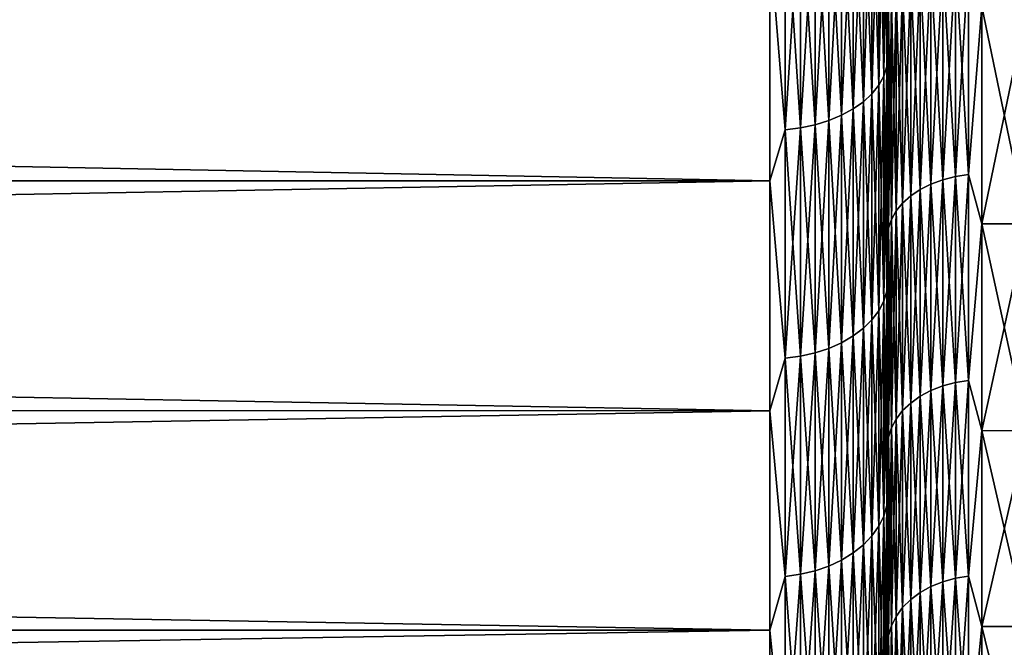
# Model space of a CAD drawing. Header units: metres. Extents: x -2 to 102, y -85 to 102.
# Tile 69 of 256: x 61.2 to 65.38, y -17.4 to -14.74. Entities that reach past the tile are written whole.
import ezdxf

# ---------------------------------------------------------------- set-up
doc = ezdxf.new("R2010")
doc.units = ezdxf.units.M
doc.layers.add('solid_21064300', color=7, linetype='CONTINUOUS')

msp = doc.modelspace()

# ---------------------------------------------------------------- linework, layer by layer
at = {"layer": 'solid_21064300'}
for points in [[(64.875809, -13.943545, 19.613342), (64.863113, -13.98076, 19.665689), (64.863113, -14.974587, 18.919901)], [(64.875809, -14.934728, 18.869541), (64.875809, -13.943545, 19.613342), (64.863113, -14.974587, 18.919901)], [(64.875809, -13.943545, -19.613342), (64.875809, -14.934728, -18.869541), (64.863113, -13.98076, -19.665689)], [(64.875809, -13.943545, -19.613342), (64.879997, -14.099415, -19.421804), (64.875809, -14.934728, -18.869541)], [(64.875809, -14.934728, 18.869541), (64.879997, -14.099416, 19.421804), (64.875809, -13.943545, 19.613342)], [(64.879997, -13.947654, -18.788897), (64.879997, -14.928626, -18.019255), (64.879997, -14.099415, -19.421804)], [(64.879997, -14.928627, 18.019253), (64.879997, -13.947654, 18.788897), (64.879997, -14.099416, 19.421804)], [(64.883995, -14.690593, 18.141371), (64.879997, -13.947654, 18.788897), (64.879997, -14.928627, 18.019253)], [(64.883995, -14.690593, -18.141371), (64.879997, -14.928626, -18.019255), (64.879997, -13.947654, -18.788897)], [(64.863113, -13.98076, 19.665689), (64.84214, -14.016693, 19.716234), (64.84214, -15.013076, 18.968531)], [(64.863113, -14.974587, 18.919901), (64.863113, -13.98076, 19.665689), (64.84214, -15.013076, 18.968531)], [(64.863113, -13.98076, -19.665689), (64.863113, -14.974587, -18.919901), (64.84214, -14.016693, -19.716234)], [(64.875809, -14.934728, -18.869541), (64.863113, -14.974587, -18.919901), (64.863113, -13.98076, -19.665689)], [(64.84214, -14.016693, 19.716234), (64.81324, -14.050732, 19.764114), (64.81324, -15.049534, 19.014595)], [(64.84214, -15.013076, 18.968531), (64.84214, -14.016693, 19.716234), (64.81324, -15.049534, 19.014595)], [(64.84214, -14.016693, -19.716234), (64.84214, -15.013076, -18.968531), (64.81324, -14.050732, -19.764114)], [(64.863113, -14.974587, -18.919901), (64.84214, -15.013076, -18.968531), (64.84214, -14.016693, -19.716234)], [(64.776917, -14.082291, 19.808504), (64.733788, -14.110828, 19.848648), (64.733788, -15.113902, 19.095922)], [(64.776917, -15.083336, 19.057302), (64.776917, -14.082291, 19.808504), (64.733788, -15.113902, 19.095922)], [(64.776917, -14.082291, -19.808504), (64.776917, -15.083336, -19.057302), (64.733788, -14.110828, -19.848648)], [(64.81324, -14.050732, 19.764114), (64.776917, -14.082291, 19.808504), (64.776917, -15.083336, 19.057302)], [(64.81324, -15.049534, 19.014595), (64.81324, -14.050732, 19.764114), (64.776917, -15.083336, 19.057302)], [(64.81324, -14.050732, -19.764114), (64.81324, -15.049534, -19.014595), (64.776917, -14.082291, -19.808504)], [(64.81324, -15.049534, -19.014595), (64.776917, -15.083336, -19.057302), (64.776917, -14.082291, -19.808504)], [(64.84214, -15.013076, -18.968531), (64.81324, -15.049534, -19.014595), (64.81324, -14.050732, -19.764114)], [(64.733788, -14.110828, 19.848648), (64.684586, -14.135857, 19.883852), (64.684586, -15.14071, 19.129793)], [(64.733788, -15.113902, 19.095922), (64.733788, -14.110828, 19.848648), (64.684586, -15.14071, 19.129793)], [(64.733788, -14.110828, -19.848648), (64.733788, -15.113902, -19.095922), (64.684586, -14.135857, -19.883852)], [(64.776917, -15.083336, -19.057302), (64.733788, -15.113902, -19.095922), (64.733788, -14.110828, -19.848648)], [(64.875809, -14.934728, -18.869541), (64.879997, -14.099415, -19.421804), (64.879997, -15.096893, -18.656923)], [(64.875809, -14.934728, 18.869541), (64.879997, -15.096893, 18.656923), (64.879997, -14.099416, 19.421804)], [(64.879997, -14.928626, -18.019255), (64.879997, -15.096893, -18.656923), (64.879997, -14.099415, -19.421804)], [(64.879997, -14.928627, 18.019253), (64.879997, -14.099416, 19.421804), (64.879997, -15.096893, 18.656923)], [(64.630173, -14.156946, 19.913517), (64.571465, -14.173735, 19.937134), (64.571465, -15.181281, 19.181051)], [(64.630173, -15.163299, 19.158333), (64.630173, -14.156946, 19.913517), (64.571465, -15.181281, 19.181051)], [(64.630173, -14.156946, -19.913517), (64.630173, -15.163299, -19.158333), (64.571465, -14.173735, -19.937134)], [(64.684586, -14.135857, 19.883852), (64.630173, -14.156946, 19.913517), (64.630173, -15.163299, 19.158333)], [(64.684586, -15.14071, 19.129793), (64.684586, -14.135857, 19.883852), (64.630173, -15.163299, 19.158333)], [(64.684586, -14.135857, -19.883852), (64.684586, -15.14071, -19.129793), (64.630173, -14.156946, -19.913517)], [(64.684586, -15.14071, -19.129793), (64.630173, -15.163299, -19.158333), (64.630173, -14.156946, -19.913517)], [(64.733788, -15.113902, -19.095922), (64.684586, -15.14071, -19.129793), (64.684586, -14.135857, -19.883852)], [(64.445267, -15.202277, 19.207581), (64.445267, -14.193338, 19.964708), (64.379997, -14.400739, 19.820917)], [(64.445267, -14.193338, -19.964708), (64.445267, -15.202277, -19.207581), (64.379997, -14.400739, -19.820917)], [(64.509476, -14.185935, 19.954294), (64.445267, -14.193338, 19.964708), (64.445267, -15.202277, 19.207581)], [(64.509476, -15.194348, 19.197563), (64.509476, -14.185935, 19.954294), (64.445267, -15.202277, 19.207581)], [(64.509476, -14.185935, -19.954294), (64.509476, -15.194348, -19.197563), (64.445267, -14.193338, -19.964708)], [(64.509476, -15.194348, -19.197563), (64.445267, -15.202277, -19.207581), (64.445267, -14.193338, -19.964708)], [(64.571465, -14.173735, 19.937134), (64.509476, -14.185935, 19.954294), (64.509476, -15.194348, 19.197563)], [(64.571465, -15.181281, 19.181051), (64.571465, -14.173735, 19.937134), (64.509476, -15.194348, 19.197563)], [(64.571465, -14.173735, -19.937134), (64.571465, -15.181281, -19.181051), (64.509476, -14.185935, -19.954294)], [(64.571465, -15.181281, -19.181051), (64.509476, -15.194348, -19.197563), (64.509476, -14.185935, -19.954294)], [(64.630173, -15.163299, -19.158333), (64.571465, -15.181281, -19.181051), (64.571465, -14.173735, -19.937134)], [(10.5, -15.418452, 19.03997), (64.379997, -15.418349, 19.040075), (64.379997, -14.400739, 19.820917)], [(10.5, -14.400739, 19.820917), (10.5, -15.418452, 19.03997), (64.379997, -14.400739, 19.820917)], [(10.5, -14.400739, -19.820917), (64.379997, -14.400739, -19.820917), (64.379997, -15.418349, -19.040075)], [(10.5, -15.418452, -19.03997), (10.5, -14.400739, -19.820917), (64.379997, -15.418349, -19.040075)], [(64.445267, -15.202277, 19.207581), (64.379997, -14.400739, 19.820917), (64.379997, -15.418349, 19.040075)], [(64.445267, -15.202277, -19.207581), (64.379997, -15.418349, -19.040075), (64.379997, -14.400739, -19.820917)], [(65.113731, -14.497147, 17.902485), (65.063599, -14.514388, 17.923777), (65.063599, -15.432555, 17.139589)], [(65.113731, -15.414223, 17.119228), (65.113731, -14.497147, 17.902485), (65.063599, -15.432555, 17.139589)], [(65.113731, -14.497147, -17.902485), (65.113731, -15.414223, -17.119228), (65.063599, -14.514388, -17.923777)], [(65.167252, -14.484576, 17.886961), (65.113731, -14.497147, 17.902485), (65.113731, -15.414223, 17.119228)], [(65.167252, -15.400857, 17.104383), (65.167252, -14.484576, 17.886961), (65.113731, -15.414223, 17.119228)], [(65.167252, -14.484576, -17.886961), (65.167252, -15.400857, -17.104383), (65.113731, -14.497147, -17.902485)], [(65.167252, -15.400857, -17.104383), (65.113731, -15.414223, -17.119228), (65.113731, -14.497147, -17.902485)], [(65.223076, -14.476932, 17.877522), (65.167252, -14.484576, 17.886961), (65.167252, -15.400857, 17.104383)], [(65.223076, -15.392728, 17.095356), (65.223076, -14.476932, 17.877522), (65.167252, -15.400857, 17.104383)], [(65.223076, -14.476932, -17.877522), (65.223076, -15.392728, -17.095356), (65.167252, -14.484576, -17.886961)], [(65.223076, -15.392728, -17.095356), (65.167252, -15.400857, -17.104383), (65.167252, -14.484576, -17.886961)], [(65.223076, -14.476932, -17.877522), (65.279999, -14.679616, -17.706182), (65.223076, -15.392728, -17.095356)], [(65.223076, -15.392728, 17.095356), (65.279999, -14.679616, 17.706182), (65.223076, -14.476932, 17.877522)], [(65.017883, -14.535948, 17.950401), (64.977516, -14.561386, 17.981813), (64.977516, -15.482526, 17.195087)], [(65.017883, -15.455479, 17.165047), (65.017883, -14.535948, 17.950401), (64.977516, -15.482526, 17.195087)], [(65.017883, -14.535948, -17.950401), (65.017883, -15.455479, -17.165047), (64.977516, -14.561386, -17.981813)], [(65.063599, -14.514388, 17.923777), (65.017883, -14.535948, 17.950401), (65.017883, -15.455479, 17.165047)], [(65.063599, -15.432555, 17.139589), (65.063599, -14.514388, 17.923777), (65.017883, -15.455479, 17.165047)], [(65.063599, -14.514388, -17.923777), (65.063599, -15.432555, -17.139589), (65.017883, -14.535948, -17.950401)], [(65.063599, -15.432555, -17.139589), (65.017883, -15.455479, -17.165047), (65.017883, -14.535948, -17.950401)], [(65.113731, -15.414223, -17.119228), (65.063599, -15.432555, -17.139589), (65.063599, -14.514388, -17.923777)], [(64.977516, -14.561386, 17.981813), (64.943314, -14.590184, 18.017376), (64.943314, -15.513145, 17.229094)], [(64.977516, -15.482526, 17.195087), (64.977516, -14.561386, 17.981813), (64.943314, -15.513145, 17.229094)], [(64.977516, -14.561386, -17.981813), (64.977516, -15.482526, -17.195087), (64.943314, -14.590184, -18.017376)], [(65.017883, -15.455479, -17.165047), (64.977516, -15.482526, -17.195087), (64.977516, -14.561386, -17.981813)], [(64.915977, -14.621755, 18.056362), (64.896072, -14.655453, 18.097977), (64.896072, -15.582543, 17.306168)], [(64.915977, -15.546713, 17.266375), (64.915977, -14.621755, 18.056362), (64.896072, -15.582543, 17.306168)], [(64.915977, -14.621755, -18.056362), (64.915977, -15.546713, -17.266375), (64.896072, -14.655453, -18.097977)], [(64.943314, -14.590184, 18.017376), (64.915977, -14.621755, 18.056362), (64.915977, -15.546713, 17.266375)], [(64.943314, -15.513145, 17.229094), (64.943314, -14.590184, 18.017376), (64.915977, -15.546713, 17.266375)], [(64.943314, -14.590184, -18.017376), (64.943314, -15.513145, -17.229094), (64.915977, -14.621755, -18.056362)], [(64.943314, -15.513145, -17.229094), (64.915977, -15.546713, -17.266375), (64.915977, -14.621755, -18.056362)], [(64.977516, -15.482526, -17.195087), (64.943314, -15.513145, -17.229094), (64.943314, -14.590184, -18.017376)], [(64.896072, -14.655453, 18.097977), (64.883995, -14.690593, 18.141371), (64.883995, -15.619905, 17.347662)], [(64.896072, -15.582543, 17.306168), (64.896072, -14.655453, 18.097977), (64.883995, -15.619905, 17.347662)], [(64.896072, -14.655453, -18.097977), (64.896072, -15.582543, -17.306168), (64.883995, -14.690593, -18.141371)], [(64.915977, -15.546713, -17.266375), (64.896072, -15.582543, -17.306168), (64.896072, -14.655453, -18.097977)], [(64.883995, -15.619905, 17.347662), (64.883995, -14.690593, 18.141371), (64.879997, -14.928627, 18.019253)], [(64.883995, -14.690593, -18.141371), (64.883995, -15.619905, -17.347662), (64.879997, -14.928626, -18.019255)], [(64.896072, -15.582543, -17.306168), (64.883995, -15.619905, -17.347662), (64.883995, -14.690593, -18.141371)], [(65.223076, -15.392728, -17.095356), (65.279999, -14.679616, -17.706182), (65.279999, -15.601172, -16.899805)], [(65.223076, -15.392728, 17.095356), (65.279999, -15.601172, 16.899805), (65.279999, -14.679616, 17.706182)], [(65.279999, -14.679616, 17.706182), (65.279999, -15.601172, 16.899805), (65.470001, -14.679672, 17.706108)], [(65.279999, -14.679616, -17.706182), (65.470001, -14.679672, -17.706108), (65.470001, -15.601027, -16.899923)], [(65.279999, -15.601172, -16.899805), (65.279999, -14.679616, -17.706182), (65.470001, -15.601027, -16.899923)], [(65.279999, -15.601172, 16.899805), (65.470001, -15.601027, 16.899923), (65.470001, -14.679672, 17.706108)], [(64.875809, -14.934728, 18.869541), (64.863113, -14.974587, 18.919901), (64.863113, -15.928705, 18.123943)], [(64.875809, -15.886306, 18.075701), (64.875809, -14.934728, 18.869541), (64.863113, -15.928705, 18.123943)], [(64.875809, -14.934728, -18.869541), (64.875809, -15.886306, -18.075701), (64.863113, -14.974587, -18.919901)], [(64.875809, -14.934728, -18.869541), (64.879997, -15.096893, -18.656923), (64.875809, -15.886306, -18.075701)], [(64.875809, -15.886306, 18.075701), (64.879997, -15.096893, 18.656923), (64.875809, -14.934728, 18.869541)], [(64.879997, -14.928626, -18.019255), (64.879997, -15.866417, -17.19931), (64.879997, -15.096893, -18.656923)], [(64.883995, -15.619905, -17.347662), (64.879997, -15.866417, -17.19931), (64.879997, -14.928626, -18.019255)], [(64.879997, -15.866417, 17.19931), (64.879997, -14.928627, 18.019253), (64.879997, -15.096893, 18.656923)], [(64.883995, -15.619905, 17.347662), (64.879997, -14.928627, 18.019253), (64.879997, -15.866417, 17.19931)], [(64.863113, -14.974587, 18.919901), (64.84214, -15.013076, 18.968531), (64.84214, -15.969646, 18.170527)], [(64.863113, -15.928705, 18.123943), (64.863113, -14.974587, 18.919901), (64.84214, -15.969646, 18.170527)], [(64.863113, -14.974587, -18.919901), (64.863113, -15.928705, -18.123943), (64.84214, -15.013076, -18.968531)], [(64.875809, -15.886306, -18.075701), (64.863113, -15.928705, -18.123943), (64.863113, -14.974587, -18.919901)], [(64.84214, -15.013076, 18.968531), (64.81324, -15.049534, 19.014595), (64.81324, -16.008427, 18.214651)], [(64.84214, -15.969646, 18.170527), (64.84214, -15.013076, 18.968531), (64.81324, -16.008427, 18.214651)], [(64.84214, -15.013076, -18.968531), (64.84214, -15.969646, -18.170527), (64.81324, -15.049534, -19.014595)], [(64.863113, -15.928705, -18.123943), (64.84214, -15.969646, -18.170527), (64.84214, -15.013076, -18.968531)], [(64.776917, -15.083336, 19.057302), (64.733788, -15.113902, 19.095922), (64.733788, -16.076897, 18.292557)], [(64.776917, -16.044382, 18.255562), (64.776917, -15.083336, 19.057302), (64.733788, -16.076897, 18.292557)], [(64.776917, -15.083336, -19.057302), (64.776917, -16.044382, -18.255562), (64.733788, -15.113902, -19.095922)], [(64.81324, -15.049534, 19.014595), (64.776917, -15.083336, 19.057302), (64.776917, -16.044382, 18.255562)], [(64.81324, -16.008427, 18.214651), (64.81324, -15.049534, 19.014595), (64.776917, -16.044382, 18.255562)], [(64.81324, -15.049534, -19.014595), (64.81324, -16.008427, -18.214651), (64.776917, -15.083336, -19.057302)], [(64.81324, -16.008427, -18.214651), (64.776917, -16.044382, -18.255562), (64.776917, -15.083336, -19.057302)], [(64.84214, -15.969646, -18.170527), (64.81324, -16.008427, -18.214651), (64.81324, -15.049534, -19.014595)], [(64.733788, -15.113902, 19.095922), (64.684586, -15.14071, 19.129793), (64.684586, -16.105413, 18.325003)], [(64.733788, -16.076897, 18.292557), (64.733788, -15.113902, 19.095922), (64.684586, -16.105413, 18.325003)], [(64.733788, -15.113902, -19.095922), (64.733788, -16.076897, -18.292557), (64.684586, -15.14071, -19.129793)], [(64.776917, -16.044382, -18.255562), (64.733788, -16.076897, -18.292557), (64.733788, -15.113902, -19.095922)], [(64.875809, -15.886306, -18.075701), (64.879997, -15.096893, -18.656923), (64.879997, -16.053003, -17.840994)], [(64.875809, -15.886306, 18.075701), (64.879997, -16.053003, 17.840994), (64.879997, -15.096893, 18.656923)], [(64.879997, -15.866417, -17.19931), (64.879997, -16.053003, -17.840994), (64.879997, -15.096893, -18.656923)], [(64.879997, -15.866417, 17.19931), (64.879997, -15.096893, 18.656923), (64.879997, -16.053003, 17.840994)], [(64.630173, -15.163299, 19.158333), (64.571465, -15.181281, 19.181051), (64.571465, -16.148569, 18.374107)], [(64.630173, -16.12944, 18.352343), (64.630173, -15.163299, 19.158333), (64.571465, -16.148569, 18.374107)], [(64.630173, -15.163299, -19.158333), (64.630173, -16.12944, -18.352343), (64.571465, -15.181281, -19.181051)], [(64.684586, -15.14071, 19.129793), (64.630173, -15.163299, 19.158333), (64.630173, -16.12944, 18.352343)], [(64.684586, -16.105413, 18.325003), (64.684586, -15.14071, 19.129793), (64.630173, -16.12944, 18.352343)], [(64.684586, -15.14071, -19.129793), (64.684586, -16.105413, -18.325003), (64.630173, -15.163299, -19.158333)], [(64.684586, -16.105413, -18.325003), (64.630173, -16.12944, -18.352343), (64.630173, -15.163299, -19.158333)], [(64.733788, -16.076897, -18.292557), (64.684586, -16.105413, -18.325003), (64.684586, -15.14071, -19.129793)], [(64.445267, -16.170902, 18.399519), (64.445267, -15.202277, 19.207581), (64.379997, -15.418349, 19.040075)], [(64.445267, -15.202277, -19.207581), (64.445267, -16.170902, -18.399519), (64.379997, -15.418349, -19.040075)], [(64.509476, -15.194348, 19.197563), (64.445267, -15.202277, 19.207581), (64.445267, -16.170902, 18.399519)], [(64.509476, -16.162468, 18.389923), (64.509476, -15.194348, 19.197563), (64.445267, -16.170902, 18.399519)], [(64.509476, -15.194348, -19.197563), (64.509476, -16.162468, -18.389923), (64.445267, -15.202277, -19.207581)], [(64.509476, -16.162468, -18.389923), (64.445267, -16.170902, -18.399519), (64.445267, -15.202277, -19.207581)], [(64.571465, -15.181281, 19.181051), (64.509476, -15.194348, 19.197563), (64.509476, -16.162468, 18.389923)], [(64.571465, -16.148569, 18.374107), (64.571465, -15.181281, 19.181051), (64.509476, -16.162468, 18.389923)], [(64.571465, -15.181281, -19.181051), (64.571465, -16.148569, -18.374107), (64.509476, -15.194348, -19.197563)], [(64.571465, -16.148569, -18.374107), (64.509476, -16.162468, -18.389923), (64.509476, -15.194348, -19.197563)], [(64.630173, -16.12944, -18.352343), (64.571465, -16.148569, -18.374107), (64.571465, -15.181281, -19.181051)], [(10.5, -16.393579, 18.207134), (64.379997, -16.3937, 18.207048), (64.379997, -15.418349, 19.040075)], [(10.5, -15.418452, 19.03997), (10.5, -16.393579, 18.207134), (64.379997, -15.418349, 19.040075)], [(10.5, -15.418452, -19.03997), (64.379997, -15.418349, -19.040075), (64.379997, -16.3937, -18.207048)], [(10.5, -16.393579, -18.207134), (10.5, -15.418452, -19.03997), (64.379997, -16.3937, -18.207048)], [(64.445267, -16.170902, 18.399519), (64.379997, -15.418349, 19.040075), (64.379997, -16.3937, 18.207048)], [(64.445267, -16.170902, -18.399519), (64.379997, -16.3937, -18.207048), (64.379997, -15.418349, -19.040075)], [(65.113731, -15.414223, 17.119228), (65.063599, -15.432555, 17.139589), (65.063599, -16.308422, 16.308422)], [(65.113731, -16.289049, 16.289049), (65.113731, -15.414223, 17.119228), (65.063599, -16.308422, 16.308422)], [(65.113731, -15.414223, -17.119228), (65.113731, -16.289049, -16.289049), (65.063599, -15.432555, -17.139589)], [(65.167252, -15.400857, 17.104383), (65.113731, -15.414223, 17.119228), (65.113731, -16.289049, 16.289049)], [(65.167252, -16.274925, 16.274925), (65.167252, -15.400857, 17.104383), (65.113731, -16.289049, 16.289049)], [(65.167252, -15.400857, -17.104383), (65.167252, -16.274925, -16.274925), (65.113731, -15.414223, -17.119228)], [(65.167252, -16.274925, -16.274925), (65.113731, -16.289049, -16.289049), (65.113731, -15.414223, -17.119228)], [(65.223076, -15.392728, 17.095356), (65.167252, -15.400857, 17.104383), (65.167252, -16.274925, 16.274925)], [(65.223076, -16.266335, 16.266335), (65.223076, -15.392728, 17.095356), (65.167252, -16.274925, 16.274925)], [(65.223076, -15.392728, -17.095356), (65.223076, -16.266335, -16.266335), (65.167252, -15.400857, -17.104383)], [(65.223076, -16.266335, -16.266335), (65.167252, -16.274925, -16.274925), (65.167252, -15.400857, -17.104383)], [(65.223076, -15.392728, -17.095356), (65.279999, -15.601172, -16.899805), (65.223076, -16.266335, -16.266335)], [(65.223076, -16.266335, 16.266335), (65.279999, -15.601172, 16.899805), (65.223076, -15.392728, 17.095356)], [(65.017883, -15.455479, 17.165047), (64.977516, -15.482526, 17.195087), (64.977516, -16.361229, 16.361229)], [(65.017883, -16.332645, 16.332645), (65.017883, -15.455479, 17.165047), (64.977516, -16.361229, 16.361229)], [(65.017883, -15.455479, -17.165047), (65.017883, -16.332645, -16.332645), (64.977516, -15.482526, -17.195087)], [(65.063599, -15.432555, 17.139589), (65.017883, -15.455479, 17.165047), (65.017883, -16.332645, 16.332645)], [(65.063599, -16.308422, 16.308422), (65.063599, -15.432555, 17.139589), (65.017883, -16.332645, 16.332645)], [(65.063599, -15.432555, -17.139589), (65.063599, -16.308422, -16.308422), (65.017883, -15.455479, -17.165047)], [(65.063599, -16.308422, -16.308422), (65.017883, -16.332645, -16.332645), (65.017883, -15.455479, -17.165047)], [(65.113731, -16.289049, -16.289049), (65.063599, -16.308422, -16.308422), (65.063599, -15.432555, -17.139589)], [(64.977516, -15.482526, 17.195087), (64.943314, -15.513145, 17.229094), (64.943314, -16.393587, 16.393587)], [(64.977516, -16.361229, 16.361229), (64.977516, -15.482526, 17.195087), (64.943314, -16.393587, 16.393587)], [(64.977516, -15.482526, -17.195087), (64.977516, -16.361229, -16.361229), (64.943314, -15.513145, -17.229094)], [(65.017883, -16.332645, -16.332645), (64.977516, -16.361229, -16.361229), (64.977516, -15.482526, -17.195087)], [(64.915977, -15.546713, 17.266375), (64.896072, -15.582543, 17.306168), (64.896072, -16.466923, 16.466923)], [(64.915977, -16.429058, 16.429058), (64.915977, -15.546713, 17.266375), (64.896072, -16.466923, 16.466923)], [(64.915977, -15.546713, -17.266375), (64.915977, -16.429058, -16.429058), (64.896072, -15.582543, -17.306168)], [(64.943314, -15.513145, 17.229094), (64.915977, -15.546713, 17.266375), (64.915977, -16.429058, 16.429058)], [(64.943314, -16.393587, 16.393587), (64.943314, -15.513145, 17.229094), (64.915977, -16.429058, 16.429058)], [(64.943314, -15.513145, -17.229094), (64.943314, -16.393587, -16.393587), (64.915977, -15.546713, -17.266375)], [(64.943314, -16.393587, -16.393587), (64.915977, -16.429058, -16.429058), (64.915977, -15.546713, -17.266375)], [(64.977516, -16.361229, -16.361229), (64.943314, -16.393587, -16.393587), (64.943314, -15.513145, -17.229094)], [(64.896072, -15.582543, 17.306168), (64.883995, -15.619905, 17.347662), (64.883995, -16.506405, 16.506405)], [(64.896072, -16.466923, 16.466923), (64.896072, -15.582543, 17.306168), (64.883995, -16.506405, 16.506405)], [(64.896072, -15.582543, -17.306168), (64.896072, -16.466923, -16.466923), (64.883995, -15.619905, -17.347662)], [(64.915977, -16.429058, -16.429058), (64.896072, -16.466923, -16.466923), (64.896072, -15.582543, -17.306168)], [(64.883995, -16.506405, 16.506405), (64.883995, -15.619905, 17.347662), (64.879997, -15.866417, 17.19931)], [(64.883995, -15.619905, -17.347662), (64.883995, -16.506405, -16.506405), (64.879997, -15.866417, -17.19931)], [(64.896072, -16.466923, -16.466923), (64.883995, -16.506405, -16.506405), (64.883995, -15.619905, -17.347662)], [(65.223076, -16.266335, -16.266335), (65.279999, -15.601172, -16.899805), (65.279999, -16.478504, -16.045525)], [(65.223076, -16.266335, 16.266335), (65.279999, -16.478504, 16.045525), (65.279999, -15.601172, 16.899805)], [(65.279999, -16.478504, 16.045525), (65.470001, -16.478594, 16.045431), (65.470001, -15.601027, 16.899923)], [(65.279999, -15.601172, 16.899805), (65.279999, -16.478504, 16.045525), (65.470001, -15.601027, 16.899923)], [(65.279999, -15.601172, -16.899805), (65.470001, -15.601027, -16.899923), (65.470001, -16.478594, -16.045431)], [(65.279999, -16.478504, -16.045525), (65.279999, -15.601172, -16.899805), (65.470001, -16.478594, -16.045431)], [(64.879997, -15.866417, -17.19931), (64.879997, -16.760059, -16.329657), (64.879997, -16.053003, -17.840994)], [(64.879997, -16.760059, 16.329657), (64.879997, -15.866417, 17.19931), (64.879997, -16.053003, 17.840994)], [(64.883995, -16.506405, 16.506405), (64.879997, -15.866417, 17.19931), (64.879997, -16.760059, 16.329657)], [(64.883995, -16.506405, -16.506405), (64.879997, -16.760059, -16.329657), (64.879997, -15.866417, -17.19931)], [(64.875809, -15.886306, 18.075701), (64.863113, -15.928705, 18.123943), (64.863113, -16.840584, 17.279922)], [(64.875809, -16.795757, 17.233927), (64.875809, -15.886306, 18.075701), (64.863113, -16.840584, 17.279922)], [(64.875809, -15.886306, -18.075701), (64.875809, -16.795757, -17.233927), (64.863113, -15.928705, -18.123943)], [(64.875809, -15.886306, -18.075701), (64.879997, -16.053003, -17.840994), (64.875809, -16.795757, -17.233927)], [(64.875809, -16.795757, 17.233927), (64.879997, -16.053003, 17.840994), (64.875809, -15.886306, 18.075701)], [(64.863113, -15.928705, 18.123943), (64.84214, -15.969646, 18.170527), (64.84214, -16.883867, 17.324335)], [(64.863113, -16.840584, 17.279922), (64.863113, -15.928705, 18.123943), (64.84214, -16.883867, 17.324335)], [(64.863113, -15.928705, -18.123943), (64.863113, -16.840584, -17.279922), (64.84214, -15.969646, -18.170527)], [(64.875809, -16.795757, -17.233927), (64.863113, -16.840584, -17.279922), (64.863113, -15.928705, -18.123943)], [(64.84214, -15.969646, 18.170527), (64.81324, -16.008427, 18.214651), (64.81324, -16.92487, 17.366405)], [(64.84214, -16.883867, 17.324335), (64.84214, -15.969646, 18.170527), (64.81324, -16.92487, 17.366405)], [(64.84214, -15.969646, -18.170527), (64.84214, -16.883867, -17.324335), (64.81324, -16.008427, -18.214651)], [(64.863113, -16.840584, -17.279922), (64.84214, -16.883867, -17.324335), (64.84214, -15.969646, -18.170527)], [(64.776917, -16.044382, 18.255562), (64.733788, -16.076897, 18.292557), (64.733788, -16.997259, 17.440685)], [(64.776917, -16.962883, 17.405413), (64.776917, -16.044382, 18.255562), (64.733788, -16.997259, 17.440685)], [(64.776917, -16.044382, -18.255562), (64.776917, -16.962883, -17.405413), (64.733788, -16.076897, -18.292557)], [(64.81324, -16.008427, 18.214651), (64.776917, -16.044382, 18.255562), (64.776917, -16.962883, 17.405413)], [(64.81324, -16.92487, 17.366405), (64.81324, -16.008427, 18.214651), (64.776917, -16.962883, 17.405413)], [(64.81324, -16.008427, -18.214651), (64.81324, -16.92487, -17.366405), (64.776917, -16.044382, -18.255562)], [(64.81324, -16.92487, -17.366405), (64.776917, -16.962883, -17.405413), (64.776917, -16.044382, -18.255562)], [(64.84214, -16.883867, -17.324335), (64.81324, -16.92487, -17.366405), (64.81324, -16.008427, -18.214651)], [(64.733788, -16.076897, 18.292557), (64.684586, -16.105413, 18.325003), (64.684586, -17.027407, 17.471619)], [(64.733788, -16.997259, 17.440685), (64.733788, -16.076897, 18.292557), (64.684586, -17.027407, 17.471619)], [(64.733788, -16.076897, -18.292557), (64.733788, -16.997259, -17.440685), (64.684586, -16.105413, -18.325003)], [(64.776917, -16.962883, -17.405413), (64.733788, -16.997259, -17.440685), (64.733788, -16.076897, -18.292557)], [(64.875809, -16.795757, -17.233927), (64.879997, -16.053003, -17.840994), (64.879997, -16.965029, -16.976)], [(64.875809, -16.795757, 17.233927), (64.879997, -16.965031, 16.975998), (64.879997, -16.053003, 17.840994)], [(64.879997, -16.760059, -16.329657), (64.879997, -16.965029, -16.976), (64.879997, -16.053003, -17.840994)], [(64.879997, -16.760059, 16.329657), (64.879997, -16.053003, 17.840994), (64.879997, -16.965031, 16.975998)], [(64.630173, -16.12944, 18.352343), (64.571465, -16.148569, 18.374107), (64.571465, -17.073032, 17.518436)], [(64.630173, -17.052811, 17.497684), (64.630173, -16.12944, 18.352343), (64.571465, -17.073032, 17.518436)], [(64.630173, -16.12944, -18.352343), (64.630173, -17.052811, -17.497684), (64.571465, -16.148569, -18.374107)], [(64.684586, -16.105413, 18.325003), (64.630173, -16.12944, 18.352343), (64.630173, -17.052811, 17.497684)], [(64.684586, -17.027407, 17.471619), (64.684586, -16.105413, 18.325003), (64.630173, -17.052811, 17.497684)], [(64.684586, -16.105413, -18.325003), (64.684586, -17.027407, -17.471619), (64.630173, -16.12944, -18.352343)], [(64.684586, -17.027407, -17.471619), (64.630173, -17.052811, -17.497684), (64.630173, -16.12944, -18.352343)], [(64.733788, -16.997259, -17.440685), (64.684586, -17.027407, -17.471619), (64.684586, -16.105413, -18.325003)], [(64.445267, -17.096645, 17.542665), (64.445267, -16.170902, 18.399519), (64.379997, -16.3937, 18.207048)], [(64.445267, -16.170902, -18.399519), (64.445267, -17.096645, -17.542665), (64.379997, -16.3937, -18.207048)], [(64.509476, -16.162468, 18.389923), (64.445267, -16.170902, 18.399519), (64.445267, -17.096645, 17.542665)], [(64.509476, -17.087729, 17.533516), (64.509476, -16.162468, 18.389923), (64.445267, -17.096645, 17.542665)], [(64.509476, -16.162468, -18.389923), (64.509476, -17.087729, -17.533516), (64.445267, -16.170902, -18.399519)], [(64.509476, -17.087729, -17.533516), (64.445267, -17.096645, -17.542665), (64.445267, -16.170902, -18.399519)], [(64.571465, -16.148569, 18.374107), (64.509476, -16.162468, 18.389923), (64.509476, -17.087729, 17.533516)], [(64.571465, -17.073032, 17.518436), (64.571465, -16.148569, 18.374107), (64.509476, -17.087729, 17.533516)], [(64.571465, -16.148569, -18.374107), (64.571465, -17.073032, -17.518436), (64.509476, -16.162468, -18.389923)], [(64.571465, -17.073032, -17.518436), (64.509476, -17.087729, -17.533516), (64.509476, -16.162468, -18.389923)], [(64.630173, -17.052811, -17.497684), (64.571465, -17.073032, -17.518436), (64.571465, -16.148569, -18.374107)], [(65.113731, -16.289049, 16.289049), (65.063599, -16.308422, 16.308422), (65.063599, -17.139589, 15.432555)], [(65.113731, -17.119228, 15.414223), (65.113731, -16.289049, 16.289049), (65.063599, -17.139589, 15.432555)], [(65.113731, -16.289049, -16.289049), (65.113731, -17.119228, -15.414223), (65.063599, -16.308422, -16.308422)], [(65.167252, -16.274925, 16.274925), (65.113731, -16.289049, 16.289049), (65.113731, -17.119228, 15.414223)], [(65.167252, -17.104383, 15.400857), (65.167252, -16.274925, 16.274925), (65.113731, -17.119228, 15.414223)], [(65.167252, -16.274925, -16.274925), (65.167252, -17.104383, -15.400857), (65.113731, -16.289049, -16.289049)], [(65.167252, -17.104383, -15.400857), (65.113731, -17.119228, -15.414223), (65.113731, -16.289049, -16.289049)], [(65.223076, -16.266335, 16.266335), (65.167252, -16.274925, 16.274925), (65.167252, -17.104383, 15.400857)], [(65.223076, -17.095356, 15.392728), (65.223076, -16.266335, 16.266335), (65.167252, -17.104383, 15.400857)], [(65.223076, -16.266335, -16.266335), (65.223076, -17.095356, -15.392728), (65.167252, -16.274925, -16.274925)], [(65.223076, -17.095356, -15.392728), (65.167252, -17.104383, -15.400857), (65.167252, -16.274925, -16.274925)], [(65.223076, -16.266335, -16.266335), (65.279999, -16.478504, -16.045525), (65.223076, -17.095356, -15.392728)], [(65.223076, -17.095356, 15.392728), (65.279999, -16.478504, 16.045525), (65.223076, -16.266335, 16.266335)], [(65.017883, -16.332645, 16.332645), (64.977516, -16.361229, 16.361229), (64.977516, -17.195087, 15.482526)], [(65.017883, -17.165047, 15.455479), (65.017883, -16.332645, 16.332645), (64.977516, -17.195087, 15.482526)], [(65.017883, -16.332645, -16.332645), (65.017883, -17.165047, -15.455479), (64.977516, -16.361229, -16.361229)], [(65.063599, -16.308422, 16.308422), (65.017883, -16.332645, 16.332645), (65.017883, -17.165047, 15.455479)], [(65.063599, -17.139589, 15.432555), (65.063599, -16.308422, 16.308422), (65.017883, -17.165047, 15.455479)], [(65.063599, -16.308422, -16.308422), (65.063599, -17.139589, -15.432555), (65.017883, -16.332645, -16.332645)], [(65.063599, -17.139589, -15.432555), (65.017883, -17.165047, -15.455479), (65.017883, -16.332645, -16.332645)], [(65.113731, -17.119228, -15.414223), (65.063599, -17.139589, -15.432555), (65.063599, -16.308422, -16.308422)], [(64.977516, -16.361229, 16.361229), (64.943314, -16.393587, 16.393587), (64.943314, -17.229094, 15.513145)], [(64.977516, -17.195087, 15.482526), (64.977516, -16.361229, 16.361229), (64.943314, -17.229094, 15.513145)], [(64.977516, -16.361229, -16.361229), (64.977516, -17.195087, -15.482526), (64.943314, -16.393587, -16.393587)], [(65.017883, -17.165047, -15.455479), (64.977516, -17.195087, -15.482526), (64.977516, -16.361229, -16.361229)], [(10.5, -16.393579, 18.207134), (10.5, -17.324116, 17.324116), (64.379997, -16.3937, 18.207048)], [(10.5, -16.393579, -18.207134), (64.379997, -16.3937, -18.207048), (64.379997, -17.324116, -17.324116)], [(10.5, -17.324116, -17.324116), (10.5, -16.393579, -18.207134), (64.379997, -17.324116, -17.324116)], [(10.5, -17.324116, 17.324116), (64.379997, -17.324116, 17.324116), (64.379997, -16.3937, 18.207048)], [(64.445267, -17.096645, 17.542665), (64.379997, -16.3937, 18.207048), (64.379997, -17.324116, 17.324116)], [(64.445267, -17.096645, -17.542665), (64.379997, -17.324116, -17.324116), (64.379997, -16.3937, -18.207048)], [(64.943314, -16.393587, 16.393587), (64.915977, -16.429058, 16.429058), (64.915977, -17.266375, 15.546713)], [(64.943314, -17.229094, 15.513145), (64.943314, -16.393587, 16.393587), (64.915977, -17.266375, 15.546713)], [(64.943314, -16.393587, -16.393587), (64.943314, -17.229094, -15.513145), (64.915977, -16.429058, -16.429058)], [(64.977516, -17.195087, -15.482526), (64.943314, -17.229094, -15.513145), (64.943314, -16.393587, -16.393587)], [(64.896072, -16.466923, 16.466923), (64.883995, -16.506405, 16.506405), (64.883995, -17.347662, 15.619905)], [(64.896072, -17.306168, 15.582543), (64.896072, -16.466923, 16.466923), (64.883995, -17.347662, 15.619905)], [(64.896072, -16.466923, -16.466923), (64.896072, -17.306168, -15.582543), (64.883995, -16.506405, -16.506405)], [(64.915977, -16.429058, 16.429058), (64.896072, -16.466923, 16.466923), (64.896072, -17.306168, 15.582543)], [(64.915977, -17.266375, 15.546713), (64.915977, -16.429058, 16.429058), (64.896072, -17.306168, 15.582543)], [(64.915977, -16.429058, -16.429058), (64.915977, -17.266375, -15.546713), (64.896072, -16.466923, -16.466923)], [(64.915977, -17.266375, -15.546713), (64.896072, -17.306168, -15.582543), (64.896072, -16.466923, -16.466923)], [(64.943314, -17.229094, -15.513145), (64.915977, -17.266375, -15.546713), (64.915977, -16.429058, -16.429058)], [(64.883995, -17.347662, 15.619905), (64.883995, -16.506405, 16.506405), (64.879997, -16.760059, 16.329657)], [(64.883995, -16.506405, -16.506405), (64.883995, -17.347662, -15.619905), (64.879997, -16.760059, -16.329657)], [(64.896072, -17.306168, -15.582543), (64.883995, -17.347662, -15.619905), (64.883995, -16.506405, -16.506405)], [(65.223076, -17.095356, -15.392728), (65.279999, -16.478504, -16.045525), (65.279999, -17.309128, -15.145761)], [(65.223076, -17.095356, 15.392728), (65.279999, -17.309128, 15.145761), (65.279999, -16.478504, 16.045525)], [(65.279999, -16.478504, 16.045525), (65.279999, -17.309128, 15.145761), (65.470001, -16.478594, 16.045431)], [(65.279999, -16.478504, -16.045525), (65.470001, -16.478594, -16.045431), (65.470001, -17.30916, -15.145691)], [(65.279999, -17.309128, -15.145761), (65.279999, -16.478504, -16.045525), (65.470001, -17.30916, -15.145691)], [(65.279999, -17.309128, 15.145761), (65.470001, -17.30916, 15.145691), (65.470001, -16.478594, 16.045431)], [(64.879997, -16.760059, -16.329657), (64.879997, -17.605345, -15.414641), (64.879997, -16.965029, -16.976)], [(64.879997, -17.605345, 15.41464), (64.879997, -16.760059, 16.329657), (64.879997, -16.965031, 16.975998)], [(64.883995, -17.347662, 15.619905), (64.879997, -16.760059, 16.329657), (64.879997, -17.605345, 15.41464)], [(64.883995, -17.347662, -15.619905), (64.879997, -17.605345, -15.414641), (64.879997, -16.760059, -16.329657)], [(64.875809, -16.795757, 17.233927), (64.863113, -16.840584, 17.279922), (64.863113, -17.707804, 16.390078)], [(64.875809, -17.660667, 16.346451), (64.875809, -16.795757, 17.233927), (64.863113, -17.707804, 16.390078)], [(64.875809, -16.795757, -17.233927), (64.875809, -17.660667, -16.346451), (64.863113, -16.840584, -17.279922)], [(64.875809, -16.795757, -17.233927), (64.879997, -16.965029, -16.976), (64.875809, -17.660667, -16.346451)], [(64.875809, -17.660667, 16.346451), (64.879997, -16.965031, 16.975998), (64.875809, -16.795757, 17.233927)], [(64.863113, -16.840584, 17.279922), (64.84214, -16.883867, 17.324335), (64.84214, -17.753317, 16.432205)], [(64.863113, -17.707804, 16.390078), (64.863113, -16.840584, 17.279922), (64.84214, -17.753317, 16.432205)], [(64.863113, -16.840584, -17.279922), (64.863113, -17.707804, -16.390078), (64.84214, -16.883867, -17.324335)], [(64.875809, -17.660667, -16.346451), (64.863113, -17.707804, -16.390078), (64.863113, -16.840584, -17.279922)], [(64.84214, -16.883867, 17.324335), (64.81324, -16.92487, 17.366405), (64.81324, -17.796429, 16.472109)], [(64.84214, -17.753317, 16.432205), (64.84214, -16.883867, 17.324335), (64.81324, -17.796429, 16.472109)], [(64.84214, -16.883867, -17.324335), (64.84214, -17.753317, -16.432205), (64.81324, -16.92487, -17.366405)], [(64.863113, -17.707804, -16.390078), (64.84214, -17.753317, -16.432205), (64.84214, -16.883867, -17.324335)], [(64.81324, -16.92487, 17.366405), (64.776917, -16.962883, 17.405413), (64.776917, -17.836401, 16.509106)], [(64.81324, -17.796429, 16.472109), (64.81324, -16.92487, 17.366405), (64.776917, -17.836401, 16.509106)], [(64.81324, -16.92487, -17.366405), (64.81324, -17.796429, -16.472109), (64.776917, -16.962883, -17.405413)], [(64.84214, -17.753317, -16.432205), (64.81324, -17.796429, -16.472109), (64.81324, -16.92487, -17.366405)], [(64.776917, -16.962883, 17.405413), (64.733788, -16.997259, 17.440685), (64.733788, -17.872547, 16.542562)], [(64.776917, -17.836401, 16.509106), (64.776917, -16.962883, 17.405413), (64.733788, -17.872547, 16.542562)], [(64.776917, -16.962883, -17.405413), (64.776917, -17.836401, -16.509106), (64.733788, -16.997259, -17.440685)], [(64.81324, -17.796429, -16.472109), (64.776917, -17.836401, -16.509106), (64.776917, -16.962883, -17.405413)], [(64.875809, -17.660667, -16.346451), (64.879997, -16.965029, -16.976), (64.879997, -17.830626, -16.06452)], [(64.875809, -17.660667, 16.346451), (64.879997, -17.830626, 16.06452), (64.879997, -16.965031, 16.975998)], [(64.879997, -17.605345, -15.414641), (64.879997, -17.830626, -16.06452), (64.879997, -16.965029, -16.976)], [(64.879997, -17.605345, 15.41464), (64.879997, -16.965031, 16.975998), (64.879997, -17.830626, 16.06452)], [(64.733788, -16.997259, 17.440685), (64.684586, -17.027407, 17.471619), (64.684586, -17.904247, 16.571903)], [(64.733788, -17.872547, 16.542562), (64.733788, -16.997259, 17.440685), (64.684586, -17.904247, 16.571903)], [(64.733788, -16.997259, -17.440685), (64.733788, -17.872547, -16.542562), (64.684586, -17.027407, -17.471619)], [(64.776917, -17.836401, -16.509106), (64.733788, -17.872547, -16.542562), (64.733788, -16.997259, -17.440685)], [(64.630173, -17.052811, 17.497684), (64.571465, -17.073032, 17.518436), (64.571465, -17.952223, 16.61631)], [(64.630173, -17.930958, 16.596628), (64.630173, -17.052811, 17.497684), (64.571465, -17.952223, 16.61631)], [(64.630173, -17.052811, -17.497684), (64.630173, -17.930958, -16.596628), (64.571465, -17.073032, -17.518436)], [(64.684586, -17.027407, 17.471619), (64.630173, -17.052811, 17.497684), (64.630173, -17.930958, 16.596628)], [(64.684586, -17.904247, 16.571903), (64.684586, -17.027407, 17.471619), (64.630173, -17.930958, 16.596628)], [(64.684586, -17.027407, -17.471619), (64.684586, -17.904247, -16.571903), (64.630173, -17.052811, -17.497684)], [(64.684586, -17.904247, -16.571903), (64.630173, -17.930958, -16.596628), (64.630173, -17.052811, -17.497684)], [(64.733788, -17.872547, -16.542562), (64.684586, -17.904247, -16.571903), (64.684586, -17.027407, -17.471619)], [(64.509476, -17.087729, 17.533516), (64.445267, -17.096645, 17.542665), (64.445267, -17.977053, 16.639292)], [(64.509476, -17.967676, 16.630613), (64.509476, -17.087729, 17.533516), (64.445267, -17.977053, 16.639292)], [(64.509476, -17.087729, -17.533516), (64.509476, -17.967676, -16.630613), (64.445267, -17.096645, -17.542665)], [(64.571465, -17.073032, 17.518436), (64.509476, -17.087729, 17.533516), (64.509476, -17.967676, 16.630613)], [(64.571465, -17.952223, 16.61631), (64.571465, -17.073032, 17.518436), (64.509476, -17.967676, 16.630613)], [(64.571465, -17.073032, -17.518436), (64.571465, -17.952223, -16.61631), (64.509476, -17.087729, -17.533516)], [(64.571465, -17.952223, -16.61631), (64.509476, -17.967676, -16.630613), (64.509476, -17.087729, -17.533516)], [(64.630173, -17.930958, -16.596628), (64.571465, -17.952223, -16.61631), (64.571465, -17.073032, -17.518436)], [(64.445267, -17.977053, 16.639292), (64.445267, -17.096645, 17.542665), (64.379997, -17.324116, 17.324116)], [(64.445267, -17.096645, -17.542665), (64.445267, -17.977053, -16.639292), (64.379997, -17.324116, -17.324116)], [(64.509476, -17.967676, -16.630613), (64.445267, -17.977053, -16.639292), (64.445267, -17.096645, -17.542665)], [(65.113731, -17.119228, 15.414223), (65.063599, -17.139589, 15.432555), (65.063599, -17.923777, 14.514388)], [(65.113731, -17.902485, 14.497147), (65.113731, -17.119228, 15.414223), (65.063599, -17.923777, 14.514388)], [(65.113731, -17.119228, -15.414223), (65.113731, -17.902485, -14.497147), (65.063599, -17.139589, -15.432555)], [(65.167252, -17.104383, 15.400857), (65.113731, -17.119228, 15.414223), (65.113731, -17.902485, 14.497147)], [(65.167252, -17.886961, 14.484576), (65.167252, -17.104383, 15.400857), (65.113731, -17.902485, 14.497147)], [(65.167252, -17.104383, -15.400857), (65.167252, -17.886961, -14.484576), (65.113731, -17.119228, -15.414223)], [(65.167252, -17.886961, -14.484576), (65.113731, -17.902485, -14.497147), (65.113731, -17.119228, -15.414223)], [(65.223076, -17.095356, 15.392728), (65.167252, -17.104383, 15.400857), (65.167252, -17.886961, 14.484576)], [(65.223076, -17.877522, 14.476932), (65.223076, -17.095356, 15.392728), (65.167252, -17.886961, 14.484576)], [(65.223076, -17.095356, -15.392728), (65.223076, -17.877522, -14.476932), (65.167252, -17.104383, -15.400857)], [(65.223076, -17.877522, -14.476932), (65.167252, -17.886961, -14.484576), (65.167252, -17.104383, -15.400857)], [(65.223076, -17.095356, -15.392728), (65.279999, -17.309128, -15.145761), (65.223076, -17.877522, -14.476932)], [(65.223076, -17.877522, 14.476932), (65.279999, -17.309128, 15.145761), (65.223076, -17.095356, 15.392728)], [(65.017883, -17.165047, 15.455479), (64.977516, -17.195087, 15.482526), (64.977516, -17.981813, 14.561386)], [(65.017883, -17.950401, 14.535948), (65.017883, -17.165047, 15.455479), (64.977516, -17.981813, 14.561386)], [(65.017883, -17.165047, -15.455479), (65.017883, -17.950401, -14.535948), (64.977516, -17.195087, -15.482526)], [(65.063599, -17.139589, 15.432555), (65.017883, -17.165047, 15.455479), (65.017883, -17.950401, 14.535948)], [(65.063599, -17.923777, 14.514388), (65.063599, -17.139589, 15.432555), (65.017883, -17.950401, 14.535948)], [(65.063599, -17.139589, -15.432555), (65.063599, -17.923777, -14.514388), (65.017883, -17.165047, -15.455479)], [(65.063599, -17.923777, -14.514388), (65.017883, -17.950401, -14.535948), (65.017883, -17.165047, -15.455479)], [(65.113731, -17.902485, -14.497147), (65.063599, -17.923777, -14.514388), (65.063599, -17.139589, -15.432555)], [(64.977516, -17.195087, 15.482526), (64.943314, -17.229094, 15.513145), (64.943314, -18.017376, 14.590184)], [(64.977516, -17.981813, 14.561386), (64.977516, -17.195087, 15.482526), (64.943314, -18.017376, 14.590184)], [(64.977516, -17.195087, -15.482526), (64.977516, -17.981813, -14.561386), (64.943314, -17.229094, -15.513145)], [(65.017883, -17.950401, -14.535948), (64.977516, -17.981813, -14.561386), (64.977516, -17.195087, -15.482526)], [(64.943314, -17.229094, 15.513145), (64.915977, -17.266375, 15.546713), (64.915977, -18.056362, 14.621755)], [(64.943314, -18.017376, 14.590184), (64.943314, -17.229094, 15.513145), (64.915977, -18.056362, 14.621755)], [(64.943314, -17.229094, -15.513145), (64.943314, -18.017376, -14.590184), (64.915977, -17.266375, -15.546713)], [(64.977516, -17.981813, -14.561386), (64.943314, -18.017376, -14.590184), (64.943314, -17.229094, -15.513145)], [(64.915977, -17.266375, 15.546713), (64.896072, -17.306168, 15.582543), (64.896072, -18.097977, 14.655453)], [(64.915977, -18.056362, 14.621755), (64.915977, -17.266375, 15.546713), (64.896072, -18.097977, 14.655453)], [(64.915977, -17.266375, -15.546713), (64.915977, -18.056362, -14.621755), (64.896072, -17.306168, -15.582543)], [(64.943314, -18.017376, -14.590184), (64.915977, -18.056362, -14.621755), (64.915977, -17.266375, -15.546713)], [(10.5, -18.207134, 16.393579), (64.379997, -18.207048, 16.3937), (64.379997, -17.324116, 17.324116)], [(10.5, -17.324116, 17.324116), (10.5, -18.207134, 16.393579), (64.379997, -17.324116, 17.324116)], [(10.5, -17.324116, -17.324116), (64.379997, -17.324116, -17.324116), (64.379997, -18.207048, -16.3937)], [(10.5, -18.207134, -16.393579), (10.5, -17.324116, -17.324116), (64.379997, -18.207048, -16.3937)], [(64.445267, -17.977053, 16.639292), (64.379997, -17.324116, 17.324116), (64.379997, -18.207048, 16.3937)], [(64.445267, -17.977053, -16.639292), (64.379997, -18.207048, -16.3937), (64.379997, -17.324116, -17.324116)], [(64.896072, -17.306168, 15.582543), (64.883995, -17.347662, 15.619905), (64.883995, -18.141371, 14.690593)], [(64.896072, -18.097977, 14.655453), (64.896072, -17.306168, 15.582543), (64.883995, -18.141371, 14.690593)], [(64.896072, -17.306168, -15.582543), (64.896072, -18.097977, -14.655453), (64.883995, -17.347662, -15.619905)], [(64.915977, -18.056362, -14.621755), (64.896072, -18.097977, -14.655453), (64.896072, -17.306168, -15.582543)], [(65.223076, -17.877522, -14.476932), (65.279999, -17.309128, -15.145761), (65.279999, -18.090685, -14.203066)], [(65.223076, -17.877522, 14.476932), (65.279999, -18.090685, 14.203066), (65.279999, -17.309128, 15.145761)], [(65.279999, -17.309128, 15.145761), (65.279999, -18.090685, 14.203066), (65.470001, -17.30916, 15.145691)], [(65.279999, -17.309128, -15.145761), (65.470001, -17.30916, -15.145691), (65.470001, -18.090559, -14.203209)], [(65.279999, -18.090685, -14.203066), (65.279999, -17.309128, -15.145761), (65.470001, -18.090559, -14.203209)], [(65.279999, -18.090685, 14.203066), (65.470001, -18.090559, 14.203209), (65.470001, -17.30916, 15.145691)], [(64.883995, -18.141371, 14.690593), (64.883995, -17.347662, 15.619905), (64.879997, -17.605345, 15.41464)], [(64.883995, -17.347662, -15.619905), (64.883995, -18.141371, -14.690593), (64.879997, -17.605345, -15.414641)], [(64.896072, -18.097977, -14.655453), (64.883995, -18.141371, -14.690593), (64.883995, -17.347662, -15.619905)]]:
    msp.add_3dface(points, dxfattribs=at)

doc.saveas('drawing.dxf')
